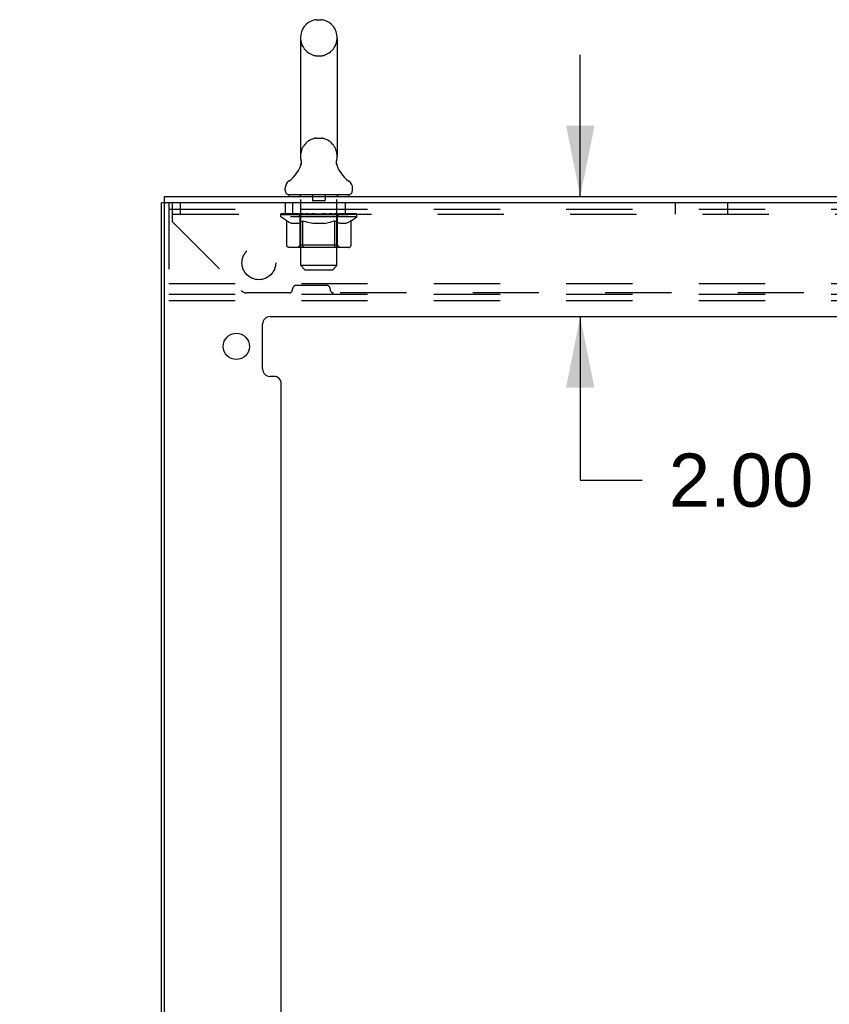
# Model space of a CAD drawing. Header units: inches. Extents: x 0 to 201, y 0 to 130.
# Tile 14 of 36: x 21 to 35, y 73 to 90. Entities that reach past the tile are written whole.
import ezdxf

# ---------------------------------------------------------------- set-up
doc = ezdxf.new("R2010")
doc.units = ezdxf.units.IN
doc.header["$LTSCALE"] = 11.043285
doc.header["$MEASUREMENT"] = 0
doc.linetypes.add('HIDDEN', pattern=[0.2, 0.1, -0.1])
doc.layers.get('0').update_dxf_attribs({"linetype": 'CONTINUOUS'})
doc.layers.add('DEFAULT_2', color=8, linetype='HIDDEN')
doc.layers.add('DIMENSIONS', color=7, linetype='CONTINUOUS')
doc.styles.get("Standard").update_dxf_attribs({"font": 'arial.ttf'})
doc.dimstyles.new('DIMSTYLE_1', dxfattribs={"dimtxt": 0.885825, "dimasz": 1.1811, "dimexe": 0.09, "dimexo": 0.07, "dimgap": 0.0375, "dimtad": 0, "dimtih": 1, "dimtoh": 1, "dimzin": 4, "dimdsep": 46, "dimtxsty": 'Standard', "dimblk": '_FILLED', "dimblk1": '_FILLED', "dimblk2": '_FILLED', "dimcen": 0.09, "dimazin": 1, "dimtfac": 1, "dimtdec": 3, "dimtofl": 0, "dimtmove": 0, "dimatfit": 3, "dimldrblk": '_FILLED', "dimfxl": 0, "dimtolj": 1, "dimtzin": 4, "dimarcsym": 0})
doc.dimstyles.new('DIMSTYLE_4', dxfattribs={"dimtxt": 1.003935, "dimasz": 1.1811, "dimexe": 0.09, "dimexo": 0.07, "dimgap": 0.0425, "dimtad": 0, "dimtih": 1, "dimtoh": 1, "dimzin": 4, "dimdsep": 46, "dimtxsty": 'Standard', "dimblk": '_FILLED', "dimblk1": '_FILLED', "dimblk2": '_FILLED', "dimcen": 0.09, "dimazin": 1, "dimtfac": 1, "dimtdec": 3, "dimtofl": 0, "dimtmove": 0, "dimatfit": 3, "dimldrblk": '_FILLED', "dimfxl": 0, "dimtolj": 1, "dimtzin": 4, "dimarcsym": 0})

# ---------------------------------------------------------------- blocks, each defined once
blk = doc.blocks.new('_FILLED')
at = {"color": 0, "linetype": 'ByBlock'}
blk.add_solid([(0, 0), (-1, 0.2), (-1, -0.2)], dxfattribs=at)
blk = doc.blocks.new('*D8')
at = {"layer": 'DIMENSIONS', "color": 2, "linetype": 'Continuous'}
for p, q in [((30.793, 86.904), (30.793, 89.267)), ((30.793, 84.904), (30.793, 82.18)), ((30.793, 82.18), (31.826, 82.18))]:
    blk.add_line(p, q, dxfattribs=at)
at = {"layer": 'DIMENSIONS', "color": 2, "linetype": 'Continuous', "xscale": 1.1811, "yscale": 1.1811, "zscale": 1.1811}
for p, rotation in [((30.793, 86.904), 270), ((30.793, 84.904), 90)]:
    blk.add_blockref('_FILLED', p, dxfattribs=dict(at, rotation=rotation))
at = {"layer": 'DIMENSIONS', "color": 2, "linetype": 'Continuous', "insert": (32.269, 82.623), "char_height": 0.8858, "width": 2.4072, "attachment_point": 1, "line_spacing_factor": 0.9}
blk.add_mtext('2.00', dxfattribs=at)
blk = doc.blocks.new('*D13')
at = {"layer": 'DIMENSIONS', "color": 2, "linetype": 'Continuous'}
for p, q in [((39.81, 72.566), (37.179, 72.566)), ((41.81, 72.566), (44.173, 72.566))]:
    blk.add_line(p, q, dxfattribs=at)
at = {"layer": 'DIMENSIONS', "color": 2, "linetype": 'Continuous', "xscale": 1.1811, "yscale": 1.1811, "zscale": 1.1811}
blk.add_blockref('_FILLED', (39.81, 72.566), dxfattribs=at)
at = {"layer": 'DIMENSIONS', "color": 2, "linetype": 'Continuous', "xscale": 1.1811, "yscale": 1.1811, "zscale": 1.1811, "rotation": 180}
blk.add_blockref('_FILLED', (41.81, 72.566), dxfattribs=at)
at = {"layer": 'DIMENSIONS', "color": 2, "linetype": 'Continuous', "insert": (36.736, 73.009), "char_height": 0.8858, "width": 2.4072, "attachment_point": 3, "line_spacing_factor": 0.9}
blk.add_mtext('2.00', dxfattribs=at)
blk = doc.blocks.new('*D15')
at = {"layer": 'DIMENSIONS', "color": 2, "linetype": 'Continuous'}
for p, q in [((23.81, 68.844), (21.448, 68.844)), ((25.81, 68.844), (28.3, 68.844))]:
    blk.add_line(p, q, dxfattribs=at)
at = {"layer": 'DIMENSIONS', "color": 2, "linetype": 'Continuous', "xscale": 1.1811, "yscale": 1.1811, "zscale": 1.1811}
blk.add_blockref('_FILLED', (23.81, 68.844), dxfattribs=at)
at = {"layer": 'DIMENSIONS', "color": 2, "linetype": 'Continuous', "xscale": 1.1811, "yscale": 1.1811, "zscale": 1.1811, "rotation": 180}
blk.add_blockref('_FILLED', (25.81, 68.844), dxfattribs=at)
at = {"layer": 'DIMENSIONS', "color": 2, "linetype": 'Continuous', "insert": (28.802, 69.346), "char_height": 1.0039, "width": 2.72817, "attachment_point": 1, "line_spacing_factor": 0.9}
blk.add_mtext('2.00', dxfattribs=at)

msp = doc.modelspace()

# ---------------------------------------------------------------- linework, layer by layer
at = {"color": 7, "linetype": 'Continuous'}
for p, q in [((26.392, 89.85), (26.479, 89.85)), ((26.129, 89.55), (26.129, 87.575)), ((26.741, 89.55), (26.741, 87.575)), ((26.135, 87.432), (26.134, 87.427)), ((26.729, 87.476), (26.73, 87.481)), ((26.729, 87.471), (26.729, 87.476)), ((26.73, 87.466), (26.729, 87.471)), ((26.73, 87.486), (26.731, 87.491)), ((26.73, 87.481), (26.73, 87.486)), ((26.73, 87.461), (26.73, 87.466)), ((26.73, 87.456), (26.73, 87.461)), ((26.731, 87.451), (26.73, 87.456)), ((26.731, 87.491), (26.731, 87.496)), ((26.732, 87.446), (26.731, 87.451)), ((26.732, 87.501), (26.733, 87.505)), ((26.733, 87.442), (26.732, 87.446)), ((26.734, 87.438), (26.733, 87.442)), ((25.873, 87.003), (25.873, 87.043)), ((25.935, 86.934), (25.935, 86.904)), ((26.935, 86.934), (25.935, 86.934)), ((26.935, 86.934), (26.935, 86.904)), ((26.998, 87.003), (26.998, 87.043)), ((23.875, 86.8), (23.81, 86.8)), ((23.862, 86.8), (23.862, 86.904))]:
    msp.add_line(p, q, dxfattribs=at)
at = {"color": 3, "linetype": 'Continuous'}
for p, q in [((23.81, 8.268), (23.81, 86.8)), ((23.862, 86.904), (41.758, 86.904)), ((23.862, 8.283), (23.862, 86.785)), ((41.81, 86.8), (23.877, 86.8)), ((25.623, 84.904), (39.997, 84.904)), ((25.498, 84.033), (25.498, 84.779)), ((25.685, 83.908), (25.623, 83.908)), ((25.81, 60.452), (25.81, 83.783))]:
    msp.add_line(p, q, dxfattribs=at)
at = {"color": 7, "linetype": 'Continuous'}
for points in [[(26.137, 87.505), (26.138, 87.501), (26.139, 87.496), (26.14, 87.491), (26.141, 87.486), (26.141, 87.481), (26.141, 87.476), (26.141, 87.471), (26.141, 87.466), (26.141, 87.461), (26.14, 87.456), (26.14, 87.451), (26.139, 87.446), (26.138, 87.442), (26.137, 87.437), (26.135, 87.432)], [(26.731, 87.496), (26.732, 87.501), (26.733, 87.505)]]:
    msp.add_lwpolyline(points, dxfattribs=at)
at = {"color": 3, "linetype": 'Continuous'}
msp.add_circle((25.06, 84.408), 0.219, dxfattribs=at)
at = {"color": 7, "linetype": 'Continuous'}
for centre, radius, start, end in [((26.435, 89.55), 0.306, 105.6303, 180), ((26.392, 89.706), 0.144, 90, 105.6303), ((26.479, 89.706), 0.144, 74.3697, 90), ((26.435, 89.55), 0.306, 0, 74.3697), ((25.637, 87.591), 0.523, 304.6624, 347.2389), ((26.435, 87.575), 0.306, 180, 193.2053), ((27.233, 87.591), 0.523, 192.7611, 235.3376), ((26.435, 87.575), 0.306, 346.7947, 360), ((26.017, 87.043), 0.144, 124.6624, 180), ((26.854, 87.043), 0.144, 360, 55.3376), ((25.942, 87.003), 0.069, 180, 265), ((26.929, 87.003), 0.069, 275, 360)]:
    msp.add_arc(centre, radius, start, end, dxfattribs=at)
at = {"color": 3, "linetype": 'Continuous'}
for centre, radius, start, end in [((23.877, 86.785), 0.015, 90, 180), ((25.623, 84.779), 0.125, 90, 180), ((25.623, 84.033), 0.125, 180, 270), ((25.685, 83.783), 0.125, 0, 90)]:
    msp.add_arc(centre, radius, start, end, dxfattribs=at)
at = {"layer": 'DEFAULT_2', "color": 8, "linetype": 'HIDDEN'}
for p, q in [((26.392, 89.25), (26.479, 89.25)), ((26.392, 87.875), (26.479, 87.875)), ((26.123, 86.934), (26.123, 86.904)), ((26.748, 86.934), (26.748, 86.904)), ((23.935, 86.8), (23.935, 85.175)), ((23.998, 86.482), (23.998, 86.8)), ((24.123, 86.8), (24.123, 86.612)), ((25.873, 86.8), (25.873, 86.612)), ((25.995, 86.8), (25.995, 86.612)), ((26.135, 85.753), (26.135, 86.904)), ((26.33, 86.924), (26.33, 86.844)), ((26.53, 86.834), (26.34, 86.834)), ((26.54, 86.924), (26.54, 86.844)), ((26.735, 85.753), (26.735, 86.904)), ((26.875, 86.8), (26.875, 86.612)), ((32.373, 86.8), (32.373, 86.612)), ((33.248, 86.8), (33.248, 86.612)), ((23.935, 86.696), (38.935, 86.696)), ((23.998, 86.612), (41.623, 86.612)), ((25.802, 86.568), (25.802, 86.614)), ((25.812, 86.608), (25.812, 86.614)), ((25.82, 86.604), (25.82, 86.608)), ((25.82, 86.604), (27.05, 86.604)), ((25.829, 86.604), (25.829, 86.608)), ((25.83, 86.604), (25.83, 86.608)), ((25.84, 86.608), (25.84, 86.614)), ((25.857, 86.604), (25.857, 86.608)), ((25.858, 86.604), (25.858, 86.608)), ((25.887, 86.608), (25.887, 86.614)), ((25.901, 86.604), (25.901, 86.608)), ((25.904, 86.604), (25.904, 86.608)), ((26.108, 86.608), (25.907, 86.608)), ((25.95, 86.608), (25.95, 86.614)), ((25.952, 86.604), (25.952, 86.608)), ((25.952, 86.604), (25.952, 86.608)), ((25.955, 86.604), (25.955, 86.608)), ((25.962, 86.604), (25.962, 86.608)), ((25.963, 86.604), (25.963, 86.608)), ((25.966, 86.604), (25.966, 86.608)), ((25.969, 86.604), (25.969, 86.609)), ((25.974, 86.604), (25.974, 86.608)), ((25.988, 86.604), (25.988, 86.608)), ((26.006, 86.604), (26.006, 86.61)), ((26.006, 86.604), (26.006, 86.608)), ((26.027, 86.604), (26.027, 86.608)), ((26.027, 86.604), (26.027, 86.608)), ((26.028, 86.608), (26.028, 86.614)), ((26.038, 86.604), (26.038, 86.608)), ((26.042, 86.604), (26.042, 86.608)), ((26.051, 86.604), (26.051, 86.608)), ((26.063, 86.604), (26.063, 86.612)), ((26.078, 86.604), (26.078, 86.608)), ((26.081, 86.604), (26.081, 86.608)), ((26.108, 86.604), (26.108, 86.608)), ((26.175, 86.608), (26.113, 86.608)), ((26.119, 86.608), (26.119, 86.614)), ((26.126, 86.604), (26.126, 86.608)), ((26.13, 86.604), (26.13, 86.608)), ((26.136, 86.604), (26.136, 86.613)), ((26.14, 86.604), (26.14, 86.608)), ((26.151, 86.604), (26.151, 86.608)), ((26.175, 86.604), (26.175, 86.608)), ((26.25, 86.608), (26.191, 86.608)), ((26.211, 86.604), (26.211, 86.608)), ((26.219, 86.608), (26.219, 86.614)), ((26.222, 86.604), (26.222, 86.608)), ((26.225, 86.604), (26.225, 86.614)), ((26.228, 86.604), (26.228, 86.608)), ((26.235, 86.604), (26.235, 86.608)), ((26.25, 86.604), (26.25, 86.608)), ((26.331, 86.608), (26.276, 86.608)), ((26.289, 86.604), (26.289, 86.608)), ((26.321, 86.608), (26.435, 86.614)), ((26.325, 86.608), (26.325, 86.614)), ((26.326, 86.614), (26.325, 86.614)), ((26.326, 86.608), (26.326, 86.614)), ((26.326, 86.604), (26.326, 86.608)), ((26.33, 86.604), (26.33, 86.608)), ((26.331, 86.604), (26.331, 86.608)), ((26.331, 86.604), (26.331, 86.608)), ((26.415, 86.608), (26.366, 86.608)), ((26.372, 86.604), (26.372, 86.608)), ((26.415, 86.604), (26.415, 86.608)), ((26.433, 86.608), (26.433, 86.608)), ((26.433, 86.604), (26.433, 86.608)), ((26.433, 86.604), (26.433, 86.608)), ((26.435, 86.608), (26.435, 86.614)), ((26.435, 86.614), (26.55, 86.608)), ((26.438, 86.604), (26.438, 86.608)), ((26.438, 86.604), (26.438, 86.608)), ((26.438, 86.608), (26.438, 86.608)), ((26.456, 86.604), (26.456, 86.608)), ((26.456, 86.608), (26.504, 86.608)), ((26.499, 86.604), (26.499, 86.608)), ((26.539, 86.604), (26.539, 86.608)), ((26.54, 86.604), (26.54, 86.608)), ((26.54, 86.608), (26.594, 86.608)), ((26.541, 86.604), (26.541, 86.608)), ((26.545, 86.608), (26.545, 86.614)), ((26.545, 86.608), (26.545, 86.614)), ((26.545, 86.614), (26.545, 86.614)), ((26.545, 86.604), (26.545, 86.608)), ((26.581, 86.604), (26.581, 86.608)), ((26.62, 86.604), (26.62, 86.608)), ((26.62, 86.608), (26.68, 86.608)), ((26.636, 86.604), (26.636, 86.608)), ((26.643, 86.604), (26.643, 86.608)), ((26.646, 86.604), (26.646, 86.614)), ((26.648, 86.604), (26.648, 86.608)), ((26.652, 86.608), (26.652, 86.614)), ((26.659, 86.604), (26.659, 86.608)), ((26.695, 86.604), (26.695, 86.608)), ((26.695, 86.608), (26.757, 86.608)), ((26.719, 86.604), (26.719, 86.608)), ((26.73, 86.604), (26.73, 86.608)), ((26.734, 86.604), (26.734, 86.613)), ((26.74, 86.604), (26.74, 86.608)), ((26.745, 86.604), (26.745, 86.608)), ((26.752, 86.608), (26.752, 86.614)), ((26.762, 86.604), (26.762, 86.608)), ((26.762, 86.608), (27.069, 86.608)), ((26.79, 86.604), (26.79, 86.608)), ((26.793, 86.604), (26.793, 86.608)), ((26.808, 86.604), (26.808, 86.612)), ((26.819, 86.604), (26.819, 86.608)), ((26.829, 86.604), (26.829, 86.608)), ((26.833, 86.604), (26.833, 86.608)), ((26.842, 86.608), (26.842, 86.614)), ((26.844, 86.604), (26.844, 86.608)), ((26.844, 86.604), (26.844, 86.608)), ((26.864, 86.604), (26.864, 86.61)), ((26.865, 86.604), (26.865, 86.608)), ((26.883, 86.604), (26.883, 86.608)), ((26.897, 86.604), (26.897, 86.608)), ((26.901, 86.604), (26.901, 86.609)), ((26.905, 86.604), (26.905, 86.608)), ((26.908, 86.604), (26.908, 86.608)), ((26.908, 86.604), (26.908, 86.608)), ((26.915, 86.604), (26.915, 86.608)), ((26.918, 86.604), (26.918, 86.608)), ((26.919, 86.604), (26.919, 86.608)), ((26.92, 86.608), (26.92, 86.614)), ((26.947, 86.611), (27.068, 86.612)), ((26.947, 86.608), (26.947, 86.611)), ((26.967, 86.604), (26.967, 86.608)), ((26.969, 86.604), (26.969, 86.608)), ((26.984, 86.608), (26.984, 86.614)), ((27.012, 86.604), (27.012, 86.608)), ((27.014, 86.604), (27.014, 86.608)), ((27.03, 86.608), (27.03, 86.614)), ((27.041, 86.604), (27.041, 86.608)), ((27.041, 86.604), (27.041, 86.608)), ((27.05, 86.604), (27.05, 86.608)), ((27.059, 86.608), (27.059, 86.614)), ((27.068, 86.608), (27.068, 86.612)), ((27.069, 86.568), (27.069, 86.608)), ((23.998, 86.482), (25.143, 85.338)), ((25.901, 86.498), (25.802, 86.568)), ((27.069, 86.568), (25.802, 86.568)), ((25.901, 86.093), (25.901, 86.498)), ((25.901, 86.498), (25.915, 86.489)), ((25.929, 86.48), (25.915, 86.489)), ((25.943, 86.473), (25.929, 86.48)), ((25.956, 86.466), (25.943, 86.473)), ((25.97, 86.461), (25.956, 86.466)), ((25.983, 86.456), (25.97, 86.461)), ((26.087, 86.456), (25.983, 86.456)), ((26.087, 86.456), (26.1, 86.461)), ((26.114, 86.466), (26.1, 86.461)), ((26.127, 86.473), (26.114, 86.466)), ((26.123, 86.096), (26.123, 86.565)), ((26.141, 86.481), (26.127, 86.473)), ((26.155, 86.489), (26.141, 86.481)), ((26.169, 86.499), (26.155, 86.489)), ((26.169, 86.093), (26.169, 86.499)), ((26.169, 86.499), (26.198, 86.489)), ((26.226, 86.48), (26.197, 86.489)), ((26.254, 86.473), (26.226, 86.481)), ((26.282, 86.466), (26.254, 86.473)), ((26.309, 86.461), (26.281, 86.466)), ((26.336, 86.456), (26.309, 86.461)), ((26.534, 86.456), (26.336, 86.456)), ((26.534, 86.456), (26.562, 86.461)), ((26.59, 86.467), (26.562, 86.461)), ((26.618, 86.473), (26.59, 86.466)), ((26.647, 86.481), (26.618, 86.473)), ((26.675, 86.49), (26.646, 86.481)), ((26.704, 86.499), (26.675, 86.49)), ((26.704, 86.093), (26.704, 86.499)), ((26.704, 86.499), (26.719, 86.49)), ((26.734, 86.481), (26.719, 86.49)), ((26.748, 86.473), (26.734, 86.481)), ((26.748, 86.096), (26.748, 86.565)), ((26.762, 86.466), (26.748, 86.473)), ((26.777, 86.461), (26.762, 86.466)), ((26.791, 86.456), (26.776, 86.461)), ((26.885, 86.456), (26.791, 86.456)), ((26.885, 86.456), (26.899, 86.461)), ((26.913, 86.466), (26.899, 86.461)), ((26.928, 86.473), (26.913, 86.466)), ((26.942, 86.481), (26.927, 86.473)), ((26.957, 86.49), (26.942, 86.481)), ((26.972, 86.5), (26.957, 86.49)), ((26.972, 86.5), (27.069, 86.568)), ((26.972, 86.093), (26.972, 86.5)), ((26.929, 86.056), (25.944, 86.056)), ((26.123, 86.096), (26.083, 86.056)), ((26.748, 86.096), (26.123, 86.096)), ((26.18, 86.061), (26.178, 86.063)), ((26.185, 86.057), (26.183, 86.059)), ((26.188, 86.056), (26.185, 86.057)), ((26.19, 86.056), (26.188, 86.056)), ((26.748, 86.096), (26.788, 86.056)), ((26.204, 85.684), (26.135, 85.753)), ((26.735, 85.753), (26.135, 85.753)), ((26.204, 85.684), (26.666, 85.684)), ((26.666, 85.684), (26.735, 85.753)), ((23.935, 85.456), (38.935, 85.456)), ((25.939, 85.299), (25.235, 85.299)), ((25.998, 85.359), (25.998, 85.365)), ((26.564, 85.424), (26.057, 85.424)), ((26.623, 85.359), (26.623, 85.365)), ((38.939, 85.299), (26.682, 85.299)), ((23.935, 85.279), (38.935, 85.279)), ((23.935, 85.175), (38.935, 85.175))]:
    msp.add_line(p, q, dxfattribs=at)
for points in [[(25.944, 86.056), (25.939, 86.056), (25.934, 86.057), (25.929, 86.059), (25.924, 86.061), (25.919, 86.063), (25.915, 86.066), (25.911, 86.07), (25.908, 86.074), (25.905, 86.078), (25.903, 86.083), (25.902, 86.088), (25.901, 86.093)], [(26.17, 86.083), (26.169, 86.088), (26.169, 86.093)], [(26.171, 86.078), (26.17, 86.083), (26.169, 86.088), (26.169, 86.093)], [(26.183, 86.059), (26.18, 86.061), (26.178, 86.063), (26.176, 86.066), (26.174, 86.07), (26.172, 86.074), (26.171, 86.078)], [(26.176, 86.066), (26.174, 86.07), (26.172, 86.074)], [(26.683, 86.056), (26.685, 86.056), (26.688, 86.057), (26.69, 86.059), (26.693, 86.061), (26.695, 86.063), (26.697, 86.066), (26.699, 86.07), (26.701, 86.074), (26.702, 86.078), (26.703, 86.083), (26.704, 86.088), (26.704, 86.093)], [(26.929, 86.056), (26.934, 86.056), (26.939, 86.057), (26.944, 86.059), (26.949, 86.061), (26.954, 86.063), (26.958, 86.066), (26.962, 86.07), (26.965, 86.074), (26.968, 86.078), (26.97, 86.083), (26.971, 86.088), (26.972, 86.093)]]:
    msp.add_lwpolyline(points, dxfattribs=at)
msp.add_circle((25.435, 85.8), 0.281, dxfattribs=at)
for centre, radius, start, end in [((26.435, 89.55), 0.306, 180, 254.3697), ((26.435, 89.55), 0.306, 285.6303, 360), ((26.392, 89.394), 0.144, 254.3697, 270), ((26.479, 89.394), 0.144, 270, 285.6303), ((26.435, 87.575), 0.306, 105.6303, 180), ((26.392, 87.731), 0.144, 90, 105.6303), ((26.479, 87.731), 0.144, 74.3697, 90), ((26.435, 87.575), 0.306, 0, 74.3697), ((25.942, 87.003), 0.069, 265, 270), ((26.105, 86.904), 0.03, 0, 90), ((26.32, 86.924), 0.01, 0, 90), ((26.55, 86.924), 0.01, 90, 180), ((26.765, 86.904), 0.03, 90, 180), ((26.929, 87.003), 0.069, 270, 275), ((26.34, 86.844), 0.01, 180, 270), ((26.53, 86.844), 0.01, 270, 360), ((26.083, 86.565), 0.0398, 0, 90), ((26.788, 86.565), 0.0398, 90, 180), ((25.235, 85.429), 0.13, 225, 270), ((25.939, 85.359), 0.0591, 270, 360), ((26.057, 85.365), 0.0591, 90, 180), ((26.564, 85.365), 0.0591, 0, 90), ((26.682, 85.359), 0.0591, 180, 270)]:
    msp.add_arc(centre, radius, start, end, dxfattribs=at)
for centre, major_axis, ratio, start_param, end_param in [((26.435, 86.614), (0.633, 0.007), 0.05963, 2.96643, 3.140963), ((25.782, 86.603), (0.198, 0), 0.060556, 0.430652, 1.470503), ((26.435, 86.614), (0.633, 0), 0.060556, -3.141593, -2.96706), ((25.782, 86.596), (0.198, 0.002), 0.05963, 1.376596, 1.469874), ((26.435, 86.614), (0.633, 0.013), 0.05688, 2.791345, 2.965878), ((25.758, 86.603), (0.198, 0.002), 0.05963, 0.25549, 1.295341), ((25.826, 86.603), (0.198, -0.002), 0.05963, 0.605815, 1.645666), ((26.435, 86.614), (0.633, -0.007), 0.05963, -2.96643, -2.791898), ((25.826, 86.596), (0.198, 0), 0.060556, 1.551758, 1.645036), ((25.758, 86.596), (0.198, 0.004), 0.05688, 1.20151, 1.294789), ((25.828, 86.598), (0.164, 0.002), 0.05963, 1.065228, 1.614276), ((25.808, 86.598), (0.164, 0.003), 0.05688, 0.890143, 1.43919), ((25.866, 86.598), (0.164, 0), 0.060556, 1.240391, 1.789438), ((26.435, 86.614), (0.633, 0.019), 0.052395, 2.616403, 2.790936), ((25.754, 86.603), (0.198, 0.004), 0.05688, 0.080405, 1.120256), ((25.889, 86.603), (0.198, -0.004), 0.05688, 0.7809, 1.820751), ((26.435, 86.614), (0.633, -0.013), 0.05688, -2.791345, -2.616812), ((25.889, 86.596), (0.198, -0.002), 0.05963, 1.72692, 1.820198), ((25.754, 86.596), (0.198, 0.006), 0.052395, 1.026568, 1.119847), ((25.807, 86.598), (0.164, 0.005), 0.052395, 0.715201, 1.264248), ((25.921, 86.598), (0.164, -0.002), 0.05963, 1.415553, 1.9646), ((26.435, 86.614), (0.633, 0.025), 0.046319, 2.441654, 2.616187), ((25.968, 86.603), (0.198, -0.006), 0.052395, 0.955842, 1.995693), ((25.771, 86.603), (0.198, 0.006), 0.052395, -0.094537, 0.945314), ((26.435, 86.614), (0.633, -0.019), 0.052395, -2.616403, -2.44187), ((25.968, 86.596), (0.198, -0.004), 0.05688, 1.902006, 1.995284), ((25.771, 86.596), (0.198, 0.008), 0.046319, 0.851819, 0.945098), ((25.826, 86.598), (0.164, 0.006), 0.046319, 0.540452, 1.089499), ((25.992, 86.598), (0.164, -0.003), 0.05688, 1.590638, 2.139686), ((26.435, 86.614), (0.633, 0.029), 0.038841, 2.267123, 2.441656), ((26.062, 86.603), (0.198, -0.008), 0.046319, 1.130591, 2.170442), ((25.808, 86.603), (0.198, 0.008), 0.046319, -0.269286, 0.770565), ((26.435, 86.614), (0.633, -0.025), 0.046319, -2.441654, -2.267121), ((26.062, 86.596), (0.198, -0.006), 0.052395, 2.076947, 2.170226), ((25.808, 86.596), (0.198, 0.009), 0.038841, 0.677289, 0.770567), ((25.863, 86.598), (0.164, 0.008), 0.038841, 0.365921, 0.914969), ((26.077, 86.598), (0.164, -0.005), 0.052395, 1.76558, 2.314627), ((26.435, 86.614), (0.633, 0.033), 0.030195, 2.09281, 2.267343), ((26.167, 86.603), (0.198, -0.009), 0.038841, 1.305122, 2.344973), ((25.865, 86.603), (0.198, 0.009), 0.038841, -0.443817, 0.596034), ((26.435, 86.614), (0.633, -0.029), 0.038841, -2.267123, -2.092591), ((26.167, 86.596), (0.198, -0.008), 0.046319, 2.251696, 2.344975), ((25.865, 86.596), (0.198, 0.01), 0.030195, 0.502975, 0.596254), ((25.917, 86.598), (0.164, 0.009), 0.030195, 0.191608, 0.740655), ((26.172, 86.598), (0.164, -0.006), 0.046319, 1.940329, 2.489376), ((25.938, 86.603), (0.198, 0.01), 0.030195, -0.61813, 0.421721), ((26.435, 86.614), (0.633, 0.036), 0.020645, 1.918687, 2.09322), ((26.28, 86.603), (0.198, -0.01), 0.030195, 1.479435, 2.519286), ((26.435, 86.614), (0.633, -0.033), 0.030195, -2.09281, -1.918277), ((26.28, 86.596), (0.198, -0.009), 0.038841, 2.426227, 2.519505), ((25.938, 86.596), (0.198, 0.011), 0.020645, 0.328852, 0.422131), ((25.987, 86.598), (0.164, 0.009), 0.020645, 0.017485, 0.566532), ((26.276, 86.598), (0.164, -0.008), 0.038841, 2.11486, 2.663907), ((26.027, 86.603), (0.198, 0.011), 0.020645, -0.792253, 0.247598), ((26.435, 86.614), (0.633, 0.038), 0.010478, 1.744704, 1.919237), ((26.397, 86.603), (0.198, -0.011), 0.020645, 1.653558, 2.693409), ((26.435, 86.614), (0.633, -0.036), 0.020645, -1.918687, -1.744154), ((26.397, 86.596), (0.198, -0.01), 0.030195, 2.60054, 2.693819), ((26.027, 86.596), (0.198, 0.012), 0.010478, 0.154869, 0.248148), ((26.071, 86.598), (0.164, 0.01), 0.010478, 6.126688, 6.675735), ((26.384, 86.598), (0.164, -0.009), 0.030195, 2.289173, 2.83822), ((26.128, 86.603), (0.198, 0.012), 0.010478, -0.966236, -0.000846), ((26.516, 86.603), (0.198, -0.012), 0.010478, 1.827541, 2.867392), ((26.435, 86.614), (0.633, -0.038), 0.010478, -1.744704, -1.570171), ((26.516, 86.596), (0.198, -0.011), 0.020645, 2.774664, 2.867942), ((26.494, 86.598), (0.164, -0.009), 0.020645, 2.463296, 3.012344), ((26.355, 86.603), (0.198, 0.012), 0.010478, 0.274201, 1.314052), ((26.269, 86.598), (0.164, 0.01), 0.010478, -0.000483, 0.504314), ((26.238, 86.596), (0.198, 0.012), 0.010478, 0.099668, 0.192946), ((26.435, 86.614), (0.633, 0.038), 0.010478, -1.571421, -1.396888), ((26.632, 86.596), (0.198, -0.012), 0.010478, 2.948646, 3.041925), ((26.602, 86.598), (0.164, -0.01), 0.010478, 2.637279, 3.142076), ((26.473, 86.603), (0.198, 0.011), 0.020645, 0.448184, 1.488034), ((26.377, 86.598), (0.164, 0.009), 0.020645, 0.129249, 0.678296), ((26.355, 86.596), (0.198, 0.011), 0.020645, 0.273651, 0.366929), ((26.743, 86.603), (0.198, -0.012), 0.010478, -3.140747, -2.175357), ((26.435, 86.614), (0.633, 0.036), 0.020645, -1.397439, -1.222906), ((26.435, 86.614), (0.633, -0.038), 0.010478, 1.222355, 1.396888), ((26.591, 86.603), (0.198, 0.01), 0.030195, 0.622307, 1.662158), ((26.486, 86.598), (0.164, 0.009), 0.030195, 0.303372, 0.852419), ((26.8, 86.598), (0.164, -0.01), 0.010478, 2.749043, 3.29809), ((26.844, 86.603), (0.198, -0.011), 0.020645, 2.893995, 3.933846), ((26.473, 86.596), (0.198, 0.01), 0.030195, 0.447774, 0.541052), ((26.844, 86.596), (0.198, -0.012), 0.010478, 2.893445, 2.986723), ((26.435, 86.614), (0.633, 0.033), 0.030195, -1.223315, -1.048783), ((26.435, 86.614), (0.633, -0.036), 0.020645, 1.048373, 1.222906), ((26.704, 86.603), (0.198, 0.009), 0.038841, 0.79662, 1.836471), ((26.595, 86.598), (0.164, 0.008), 0.038841, 0.477686, 1.026733), ((26.884, 86.598), (0.164, -0.009), 0.020645, 2.57506, 3.124108), ((26.933, 86.603), (0.198, -0.01), 0.030195, 2.719872, 3.759723), ((26.809, 86.603), (0.198, 0.008), 0.046319, 0.971151, 2.011002), ((26.591, 86.596), (0.198, 0.009), 0.038841, 0.622087, 0.715366), ((26.933, 86.596), (0.198, -0.011), 0.020645, 2.719462, 2.812741), ((26.435, 86.614), (0.633, 0.029), 0.038841, -1.049002, -0.874469), ((26.435, 86.614), (0.633, -0.033), 0.030195, 0.87425, 1.048783), ((26.698, 86.598), (0.164, 0.006), 0.046319, 0.652216, 1.201263), ((26.902, 86.603), (0.198, 0.006), 0.052395, 1.1459, 2.185751), ((26.954, 86.598), (0.164, -0.009), 0.030195, 2.400937, 2.949985), ((27.006, 86.603), (0.198, -0.009), 0.038841, 2.545558, 3.585409), ((26.794, 86.598), (0.164, 0.005), 0.052395, 0.826965, 1.376012), ((26.704, 86.596), (0.198, 0.008), 0.046319, 0.796618, 0.889896), ((27.006, 86.596), (0.198, -0.01), 0.030195, 2.545339, 2.638617), ((26.982, 86.603), (0.198, 0.004), 0.05688, 1.320842, 2.360692), ((26.435, 86.614), (0.633, 0.025), 0.046319, -0.874471, -0.699939), ((26.435, 86.614), (0.633, -0.029), 0.038841, 0.699936, 0.874469), ((27.062, 86.603), (0.198, -0.008), 0.046319, 2.371028, 3.410879), ((27.008, 86.598), (0.164, -0.008), 0.038841, 2.226624, 2.775671), ((27.044, 86.603), (0.198, 0.002), 0.05963, 1.495927, 2.535778), ((26.878, 86.598), (0.164, 0.003), 0.05688, 1.001907, 1.550954), ((27.1, 86.603), (0.198, -0.006), 0.052395, 2.196279, 3.23613), ((27.045, 86.598), (0.164, -0.006), 0.046319, 2.052093, 2.601141), ((26.809, 86.596), (0.198, 0.006), 0.052395, 0.971367, 1.064645), ((27.088, 86.603), (0.198, 0), 0.060556, 2.364024, 2.71094), ((27.062, 86.596), (0.198, -0.009), 0.038841, 2.371026, 2.464304), ((27.116, 86.603), (0.198, -0.004), 0.05688, 2.021337, 3.061188), ((26.435, 86.614), (0.633, 0.019), 0.052395, -0.699723, -0.52519), ((26.435, 86.614), (0.633, -0.025), 0.046319, 0.525406, 0.699939), ((27.113, 86.603), (0.198, -0.002), 0.05963, 1.846251, 2.886102), ((26.949, 86.598), (0.164, 0.002), 0.05963, 1.176993, 1.72604), ((27.063, 86.598), (0.164, -0.005), 0.052395, 1.877344, 2.426392), ((27.005, 86.598), (0.164, 0), 0.060556, 1.352155, 1.901202), ((27.063, 86.598), (0.164, -0.003), 0.05688, 1.702402, 2.25145), ((27.043, 86.598), (0.164, -0.002), 0.05963, 1.527317, 2.076364), ((26.902, 86.596), (0.198, 0.004), 0.05688, 1.146309, 1.239587), ((27.1, 86.596), (0.198, -0.008), 0.046319, 2.196495, 2.289773), ((26.435, 86.614), (0.633, 0.013), 0.05688, -0.524781, -0.350248), ((26.435, 86.614), (0.633, -0.019), 0.052395, 0.350657, 0.52519), ((27.088, 86.596), (0.198, -0.002), 0.05963, 1.764997, 1.971333), ((26.982, 86.596), (0.198, 0.002), 0.05963, 1.321394, 1.414673), ((27.116, 86.596), (0.198, -0.006), 0.052395, 2.021746, 2.115024), ((26.435, 86.614), (0.633, 0.007), 0.05963, -0.349695, -0.175162), ((26.435, 86.614), (0.633, -0.013), 0.05688, 0.175715, 0.350248), ((27.113, 86.596), (0.198, -0.004), 0.05688, 1.846804, 1.940083), ((27.044, 86.596), (0.198, 0), 0.060556, 1.496556, 1.589835), ((26.435, 86.614), (0.633, -0.007), 0.05963, 6.27665, 6.458348), ((26.435, 86.614), (0.633, 0), 0.060556, -0.174533, -0.058352)]:
    msp.add_ellipse(centre, major_axis=major_axis, ratio=ratio, start_param=start_param, end_param=end_param, dxfattribs=at)

# ---------------------------------------------------------------- dimensions: what is measured, and where the dimension line sits
at = {"layer": 'DIMENSIONS', "color": 2, "linetype": 'Continuous'}
dim = msp.add_linear_dim(base=(30.793, 84.904), p1=(23.982, 86.904), p2=(25.81, 84.904), angle=270, text='<>\\P[]', dimstyle='DIMSTYLE_1', dxfattribs=at)
dim.commit()
dim.dimension.update_dxf_attribs({"geometry": '*D8', "text_midpoint": (33.462, 82.175), "dimtype": 160})
for base, p1, p2, dimstyle, picture, middle in [((25.81, 68.844), (23.81, 86.785), (25.81, 60.452), 'DIMSTYLE_4', '*D15', (30.154, 68.838)), ((41.81, 72.566), (39.81, 60.452), (41.81, 86.8), 'DIMSTYLE_1', '*D13', (35.521, 72.561))]:
    dim = msp.add_linear_dim(base=base, p1=p1, p2=p2, text='<>\\P[]', dimstyle=dimstyle, dxfattribs=at)
    dim.commit()
    dim.dimension.update_dxf_attribs({"geometry": picture, "text_midpoint": middle, "dimtype": 160})

doc.saveas('drawing.dxf')
